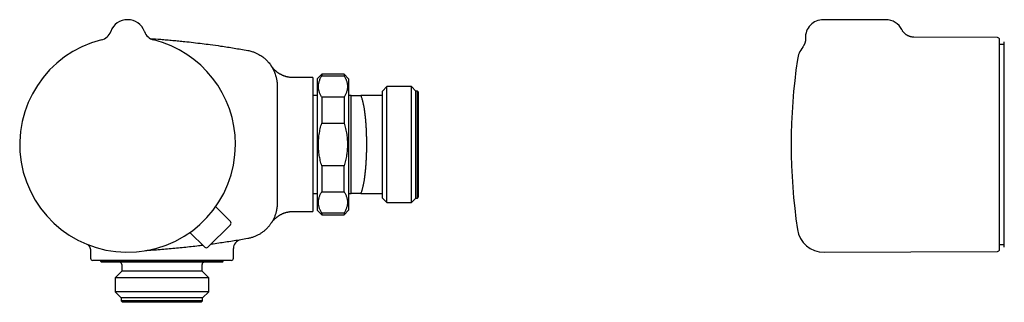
# Model space of a CAD drawing. Header units: millimetres. Extents: x 8 to 806, y 12 to 1720.
# Tile 56 of 130: x 114 to 335, y 914 to 977. Entities that reach past the tile are written whole.
import ezdxf

# ---------------------------------------------------------------- set-up
doc = ezdxf.new("R2010")
doc.units = ezdxf.units.MM

msp = doc.modelspace()

# ---------------------------------------------------------------- linework, layer by layer
at = {"color": 7, "linetype": 'Continuous', "lineweight": 30}
for p, q in [((138.1, 977.45), (138.02, 977.45)), ((307.95, 977.45), (293.95, 977.45)), ((134.36, 974.86), (134.34, 974.8)), ((134.34, 974.8), (134.34, 974.8)), ((141.87, 974.8), (141.84, 974.87)), ((141.87, 974.8), (141.87, 974.8)), ((332.95, 973.45), (314.22, 973.53)), ((334.5, 971.89), (333.45, 971.89)), ((179.6, 964.45), (175.25, 964.45)), ((175.25, 964.45), (175.25, 964.45)), ((179.6, 964.45), (179.6, 934.45)), ((181.6, 965.2), (180.6, 964.2)), ((180.6, 964.2), (180.6, 949.45)), ((186.6, 965.2), (181.6, 965.2)), ((181.6, 965.2), (181.6, 964.84)), ((181.6, 964.84), (186.6, 964.84)), ((187.6, 964.2), (186.6, 965.2)), ((186.6, 965.2), (186.6, 964.84)), ((187.6, 964.2), (187.6, 949.45)), ((171.6, 962.67), (171.6, 949.45)), ((171.6, 962.65), (171.6, 962.67)), ((196.21, 962.45), (195.21, 961.45)), ((201.71, 962.45), (196.21, 962.45)), ((196.21, 936.45), (196.21, 962.45)), ((202.71, 961.45), (201.71, 962.45)), ((201.71, 936.45), (201.71, 962.45)), ((180.6, 960.45), (179.6, 960.45)), ((181.6, 960.04), (181.6, 954.25)), ((186.6, 960.04), (181.6, 960.04)), ((186.6, 960.04), (186.6, 954.25)), ((188.17, 960.45), (187.6, 960.45)), ((188.17, 960.45), (188.17, 960.45)), ((188.21, 960.45), (188.17, 960.45)), ((188.21, 938.45), (188.21, 960.45)), ((188.22, 960.45), (188.21, 960.45)), ((195.21, 960.45), (190.37, 960.45)), ((195.21, 960.45), (195.21, 961.45)), ((195.21, 938.45), (195.21, 960.45)), ((203.01, 961.45), (202.71, 961.45)), ((202.71, 937.45), (202.71, 961.45)), ((203.21, 961.25), (203.01, 961.45)), ((203.01, 937.45), (203.01, 961.45)), ((203.21, 961.25), (203.21, 937.65)), ((181.6, 954.25), (186.6, 954.25)), ((171.6, 949.45), (171.6, 936.23)), ((180.6, 949.45), (180.6, 934.7)), ((187.6, 949.45), (187.6, 934.7)), ((181.6, 944.65), (181.6, 938.86)), ((186.6, 944.65), (181.6, 944.65)), ((186.6, 938.86), (186.6, 944.65)), ((179.6, 938.45), (180.6, 938.45)), ((181.6, 938.86), (186.6, 938.86)), ((187.6, 938.45), (188.17, 938.45)), ((188.21, 938.45), (188.17, 938.45)), ((188.17, 938.45), (188.21, 938.45)), ((188.21, 938.45), (188.22, 938.45)), ((190.37, 938.45), (195.21, 938.45)), ((195.21, 937.45), (195.21, 938.45)), ((195.21, 937.45), (196.21, 936.45)), ((201.71, 936.45), (202.71, 937.45)), ((202.71, 937.45), (203.01, 937.45)), ((203.01, 937.45), (203.21, 937.65)), ((161.13, 932.16), (157.84, 935.5)), ((171.61, 936.26), (171.6, 936.24)), ((196.21, 936.45), (201.71, 936.45)), ((175.25, 934.45), (179.6, 934.45)), ((180.6, 934.7), (181.6, 933.7)), ((181.6, 934.06), (181.6, 933.7)), ((186.6, 934.06), (181.6, 934.06)), ((181.6, 933.7), (186.6, 933.7)), ((186.6, 933.7), (187.6, 934.7)), ((186.6, 934.06), (186.6, 933.7)), ((161.12, 931.46), (156.1, 926.43)), ((155.39, 926.43), (152.06, 929.71)), ((333.45, 927.01), (334.5, 927.01)), ((129.8, 925.56), (129.8, 923.95)), ((161.8, 923.95), (161.8, 926.11)), ((294.11, 925.28), (332.95, 925.45)), ((134.75, 923.45), (130.3, 923.45)), ((132.05, 923.45), (132.05, 923.25)), ((132.05, 923.25), (132.25, 923.05)), ((159.55, 923.25), (132.05, 923.25)), ((159.35, 923.05), (132.25, 923.05)), ((136.8, 922.55), (136.8, 921.05)), ((140.18, 923.45), (139.87, 923.45)), ((161.3, 923.45), (146.62, 923.45)), ((154.8, 921.05), (154.8, 922.55)), ((159.35, 923.05), (159.55, 923.25)), ((159.55, 923.25), (159.55, 923.45)), ((136.8, 921.05), (135.33, 919.57)), ((154.8, 921.05), (136.8, 921.05)), ((156.28, 919.57), (154.8, 921.05)), ((135.33, 919.57), (135.33, 916.43)), ((156.28, 919.57), (135.33, 919.57)), ((156.28, 916.43), (156.28, 919.57)), ((135.33, 916.43), (136.7, 915.05)), ((156.28, 916.43), (135.33, 916.43)), ((154.9, 915.05), (156.28, 916.43)), ((136.7, 915.05), (136.7, 914.35)), ((154.9, 915.05), (136.7, 915.05)), ((136.7, 914.35), (137, 914.05)), ((154.9, 914.35), (136.7, 914.35)), ((154.6, 914.05), (137, 914.05)), ((154.6, 914.05), (154.9, 914.35)), ((154.9, 914.35), (154.9, 915.05))]:
    msp.add_line(p, q, dxfattribs=at)
at = {"color": 7, "linetype": 'Continuous', "lineweight": 30, "flags": 128}
msp.add_lwpolyline([(171.6, 962.79), (171.6, 962.67), (171.6, 962.67), (171.6, 962.67)], dxfattribs=at)
at = {"color": 7, "linetype": 'Continuous', "lineweight": 30}
for centre, radius, start, end in [((138.1, 973.45), 4, 19.6961, 160.3039), ((293.95, 973.45), 4, 90, 182.7566), ((307.95, 973.45), 4, 26.1391, 90), ((138.1, 949.45), 24.17, 104.0365, 0), ((131.51, 975.81), 3, 284.033, 340.2936), ((144.69, 975.81), 3, 199.7066, 255.967), ((138.1, 949.45), 24.17, 0, 75.9635), ((332.95, 972.95), 0.5, 0, 89.75), ((294.09, 967.62), 6, 142.3984, 171.5732), ((416.75, 949.45), 130, 171.5732, 188.4268), ((160.77, 931.81), 0.5, 315, 44.5), ((294.09, 931.28), 6, 188.4268, 270.25), ((155.75, 926.79), 0.5, 225.5, 315), ((163.8, 926.11), 2, 99.6783, 180.0111), ((332.95, 925.95), 0.5, 270.25, 0), ((130.3, 923.95), 0.5, 180, 270), ((136.3, 922.55), 0.5, 0, 90), ((155.3, 922.55), 0.5, 90, 180), ((161.3, 923.95), 0.5, 270, 0)]:
    msp.add_arc(centre, radius, start, end, dxfattribs=at)
for points, knots in [([(314.23, 973.53), (314.14, 973.54), (313.97, 973.54), (313.72, 973.57), (313.5, 973.62), (313.32, 973.67), (313.17, 973.73), (313.06, 973.77), (312.96, 973.82), (312.87, 973.86), (312.77, 973.91), (312.65, 973.98), (312.51, 974.07), (312.36, 974.19), (312.2, 974.32), (312.06, 974.47), (311.92, 974.62), (311.78, 974.8), (311.65, 975), (311.58, 975.14), (311.54, 975.21)], [0, 0, 0, 0, 0.07966, 0.153406, 0.220621, 0.280829, 0.323715, 0.361762, 0.394882, 0.423011, 0.451192, 0.493607, 0.543979, 0.60221, 0.668114, 0.726164, 0.788707, 0.855449, 0.926026, 1, 1, 1, 1]), ([(143.2, 973.21), (143.98, 973.16), (145.21, 973.07), (146.88, 972.93), (148.22, 972.81), (149.56, 972.69), (151.11, 972.53), (152.86, 972.33), (154.77, 972.1), (156.8, 971.84), (158.68, 971.58), (160.47, 971.31), (161.98, 971.07), (163.5, 970.82), (164.5, 970.64), (165.01, 970.55)], [0, 0, 0, 0, 0.106454, 0.167698, 0.228941, 0.290196, 0.35145, 0.441299, 0.531156, 0.614013, 0.720873, 0.790648, 0.860427, 0.930211, 1, 1, 1, 1]), ([(289.95, 973.26), (289.96, 973.2), (289.96, 973.09), (289.95, 972.93), (289.94, 972.79), (289.93, 972.66), (289.91, 972.55), (289.89, 972.46), (289.87, 972.38), (289.85, 972.3), (289.82, 972.2), (289.78, 972.08), (289.72, 971.95), (289.66, 971.8), (289.57, 971.63), (289.46, 971.45), (289.38, 971.34), (289.33, 971.28)], [0, 0, 0, 0, 0.082117, 0.15722, 0.225042, 0.285383, 0.338104, 0.383108, 0.420335, 0.454767, 0.50342, 0.562358, 0.631513, 0.710748, 0.799835, 0.898424, 1, 1, 1, 1]), ([(333.45, 949.45), (333.45, 949.68), (333.45, 950.12), (333.45, 950.8), (333.45, 951.47), (333.45, 952.09), (333.45, 952.67), (333.45, 953.19), (333.45, 953.72), (333.45, 954.25), (333.45, 954.75), (333.45, 955.24), (333.45, 955.73), (333.45, 956.21), (333.45, 956.68), (333.45, 957.16), (333.45, 957.63), (333.45, 958.16), (333.45, 958.73), (333.45, 959.35), (333.45, 959.96), (333.45, 960.56), (333.45, 961.15), (333.45, 961.74), (333.45, 962.35), (333.45, 962.98), (333.45, 963.64), (333.45, 964.27), (333.45, 964.89), (333.45, 965.49), (333.45, 966.04), (333.45, 966.55), (333.45, 967.02), (333.45, 967.47), (333.45, 967.91), (333.45, 968.33), (333.45, 968.74), (333.45, 969.12), (333.45, 969.48), (333.45, 969.82), (333.45, 970.14), (333.45, 970.41), (333.45, 970.63), (333.45, 970.81), (333.45, 970.98), (333.45, 971.15), (333.45, 971.34), (333.45, 971.56), (333.45, 971.79), (333.45, 972), (333.45, 972.18), (333.45, 972.33), (333.45, 972.45), (333.45, 972.56), (333.45, 972.66), (333.45, 972.76), (333.45, 972.85), (333.45, 972.91), (333.45, 972.95), (333.45, 972.95), (333.45, 972.95)], [0, 0, 0, 0, 0.018293, 0.036554, 0.054798, 0.07304, 0.087381, 0.101738, 0.116117, 0.131338, 0.144925, 0.158499, 0.172064, 0.185627, 0.199194, 0.212771, 0.226365, 0.239981, 0.258394, 0.276768, 0.295121, 0.313468, 0.331823, 0.350203, 0.368622, 0.390557, 0.412443, 0.434304, 0.456166, 0.478056, 0.5, 0.518806, 0.537572, 0.556315, 0.575051, 0.593796, 0.612567, 0.63138, 0.649424, 0.667432, 0.685419, 0.703398, 0.714703, 0.726014, 0.737335, 0.74867, 0.760021, 0.779416, 0.798773, 0.818109, 0.837444, 0.852646, 0.867866, 0.883114, 0.897513, 0.918014, 0.938491, 0.958967, 0.979463, 1, 1, 1, 1]), ([(165.01, 970.55), (165.01, 970.55), (165.17, 970.52), (165.49, 970.45), (165.92, 970.33), (166.29, 970.21), (166.61, 970.09), (166.92, 969.96), (167.23, 969.81), (167.58, 969.62), (167.96, 969.39), (168.33, 969.14), (168.64, 968.9), (168.9, 968.68), (169.15, 968.45), (169.39, 968.2), (169.66, 967.91), (169.94, 967.57), (170.2, 967.21), (170.41, 966.88), (170.58, 966.59), (170.74, 966.29), (170.89, 965.98), (171.05, 965.61), (171.2, 965.2), (171.33, 964.77), (171.42, 964.39), (171.49, 964.06), (171.54, 963.72), (171.58, 963.38), (171.6, 963.03), (171.6, 962.79), (171.6, 962.67)], [0, 0, 0, 0, 0.000005, 0.044555, 0.089278, 0.119481, 0.149739, 0.18038, 0.211077, 0.241888, 0.286437, 0.331159, 0.361363, 0.39162, 0.42226, 0.452957, 0.483766, 0.528312, 0.573031, 0.603231, 0.633486, 0.664123, 0.694816, 0.725622, 0.770175, 0.8149, 0.845106, 0.875365, 0.906007, 0.936704, 0.967516, 1, 1, 1, 1]), ([(334.5, 972.46), (334.5, 972.46), (334.5, 972.46), (334.5, 972.46), (334.5, 972.46)], [0, 0, 0, 0, 0.63318, 1, 1, 1, 1]), ([(334.5, 926.44), (334.5, 926.44), (334.5, 926.44), (334.5, 926.46), (334.5, 926.51), (334.5, 926.59), (334.5, 926.69), (334.5, 926.81), (334.5, 926.96), (334.5, 927.14), (334.5, 927.34), (334.5, 927.56), (334.5, 927.82), (334.5, 928.1), (334.5, 928.41), (334.5, 928.74), (334.5, 929.09), (334.5, 929.46), (334.5, 929.85), (334.5, 930.27), (334.5, 930.7), (334.5, 931.16), (334.5, 931.64), (334.5, 932.15), (334.5, 932.68), (334.5, 933.23), (334.5, 933.8), (334.5, 934.37), (334.5, 934.96), (334.5, 935.57), (334.5, 936.18), (334.5, 936.82), (334.5, 937.48), (334.5, 938.17), (334.5, 938.86), (334.5, 939.57), (334.5, 940.28), (334.5, 940.99), (334.5, 941.71), (334.5, 942.43), (334.5, 943.16), (334.5, 943.91), (334.5, 944.67), (334.5, 945.44), (334.5, 946.22), (334.5, 947), (334.5, 947.78), (334.5, 948.55), (334.5, 949.31), (334.5, 950.08), (334.5, 950.84), (334.5, 951.61), (334.5, 952.38), (334.5, 953.16), (334.5, 953.94), (334.5, 954.71), (334.5, 955.46), (334.5, 956.2), (334.5, 956.93), (334.5, 957.65), (334.5, 958.36), (334.5, 959.06), (334.5, 959.77), (334.5, 960.46), (334.5, 961.15), (334.5, 961.82), (334.5, 962.47), (334.5, 963.1), (334.5, 963.71), (334.5, 964.3), (334.5, 964.88), (334.5, 965.44), (334.5, 966), (334.5, 966.54), (334.5, 967.05), (334.5, 967.55), (334.5, 968.03), (334.5, 968.49), (334.5, 968.93), (334.5, 969.34), (334.5, 969.73), (334.5, 970.1), (334.5, 970.45), (334.5, 970.78), (334.5, 971.08), (334.5, 971.34), (334.5, 971.58), (334.5, 971.79), (334.5, 971.97), (334.5, 972.12), (334.5, 972.24), (334.5, 972.34), (334.5, 972.4), (334.5, 972.44), (334.5, 972.45), (334.5, 972.45), (334.5, 972.45)], [0, 0, 0, 0, 0.005973, 0.016359, 0.026745, 0.037126, 0.047496, 0.05812, 0.068753, 0.079388, 0.09002, 0.100644, 0.111576, 0.122518, 0.133463, 0.144405, 0.155337, 0.165982, 0.176636, 0.187293, 0.197948, 0.208593, 0.219548, 0.230512, 0.24148, 0.252444, 0.263398, 0.274043, 0.284696, 0.295353, 0.306006, 0.316651, 0.327604, 0.338567, 0.349533, 0.360496, 0.371449, 0.382074, 0.392707, 0.403343, 0.413976, 0.4246, 0.435532, 0.446473, 0.457418, 0.468359, 0.47929, 0.489904, 0.500527, 0.511153, 0.521775, 0.532389, 0.543311, 0.554243, 0.565178, 0.57611, 0.587032, 0.597646, 0.608269, 0.618895, 0.629518, 0.640133, 0.651055, 0.661988, 0.672924, 0.683856, 0.694779, 0.705417, 0.716063, 0.726712, 0.737358, 0.747995, 0.758943, 0.769901, 0.780862, 0.791819, 0.802767, 0.813898, 0.825039, 0.836183, 0.847323, 0.858454, 0.86994, 0.881437, 0.892938, 0.904435, 0.915921, 0.927009, 0.938107, 0.949209, 0.960307, 0.971395, 0.980918, 0.990445, 0.999978, 1, 1, 1, 1]), ([(170.26, 967.11), (170.26, 967.11), (170.25, 967.12), (170.26, 967.11), (170.26, 967.11)], [0, 0, 0, 0, 0.474897, 1, 1, 1, 1]), ([(175.25, 964.45), (175.21, 964.45), (175.1, 964.45), (174.92, 964.46), (174.72, 964.47), (174.53, 964.49), (174.33, 964.52), (174.13, 964.55), (173.94, 964.59), (173.75, 964.64), (173.56, 964.69), (173.37, 964.75), (173.19, 964.81), (173.01, 964.88), (172.83, 964.96), (172.66, 965.04), (172.49, 965.12), (172.32, 965.21), (172.16, 965.3), (172, 965.4), (171.85, 965.5), (171.7, 965.61), (171.56, 965.71), (171.42, 965.83), (171.29, 965.94), (171.16, 966.05), (171.04, 966.17), (170.93, 966.28), (170.82, 966.39), (170.72, 966.5), (170.64, 966.61), (170.56, 966.7), (170.5, 966.78), (170.45, 966.85), (170.41, 966.9), (170.38, 966.94), (170.36, 966.97), (170.34, 966.99), (170.33, 967.01), (170.32, 967.03), (170.31, 967.05), (170.3, 967.06), (170.29, 967.07), (170.28, 967.08), (170.28, 967.09), (170.27, 967.1), (170.27, 967.1), (170.27, 967.1), (170.27, 967.1)], [0, 0, 0, 0, 0.019047, 0.050649, 0.082148, 0.11354, 0.144821, 0.175985, 0.207027, 0.237941, 0.26872, 0.299357, 0.329842, 0.360166, 0.390317, 0.420283, 0.450048, 0.479597, 0.50891, 0.537963, 0.566731, 0.595183, 0.623282, 0.650983, 0.678234, 0.704966, 0.731095, 0.756508, 0.781045, 0.804451, 0.826271, 0.845688, 0.861728, 0.874216, 0.883882, 0.891576, 0.897978, 0.903622, 0.908947, 0.914348, 0.920104, 0.926592, 0.934253, 0.943616, 0.95536, 0.970365, 0.989743, 1, 1, 1, 1]), ([(181.6, 960.04), (181.55, 960.13), (181.44, 960.32), (181.3, 960.6), (181.17, 960.88), (181.07, 961.16), (180.98, 961.45), (180.91, 961.75), (180.87, 962.04), (180.85, 962.34), (180.86, 962.65), (180.89, 962.96), (180.94, 963.28), (181.03, 963.59), (181.13, 963.91), (181.27, 964.22), (181.42, 964.53), (181.54, 964.74), (181.6, 964.84)], [0, 0, 0, 0, 0.059242, 0.118515, 0.177782, 0.237017, 0.297413, 0.357852, 0.418287, 0.478678, 0.54299, 0.607357, 0.671727, 0.736043, 0.802005, 0.868012, 0.934027, 1, 1, 1, 1]), ([(186.6, 964.84), (186.66, 964.75), (186.77, 964.56), (186.91, 964.28), (187.04, 964), (187.14, 963.72), (187.23, 963.43), (187.29, 963.13), (187.34, 962.84), (187.36, 962.54), (187.35, 962.23), (187.32, 961.92), (187.27, 961.6), (187.18, 961.29), (187.07, 960.98), (186.94, 960.66), (186.79, 960.35), (186.66, 960.14), (186.6, 960.04)], [0, 0, 0, 0, 0.059242, 0.118515, 0.177782, 0.237017, 0.297413, 0.357852, 0.418287, 0.478678, 0.54299, 0.607357, 0.671727, 0.736043, 0.802005, 0.868012, 0.934027, 1, 1, 1, 1]), ([(188.22, 960.45), (188.22, 960.45), (188.23, 960.45), (188.28, 960.45), (188.35, 960.45), (188.44, 960.45), (188.56, 960.45), (188.7, 960.45), (188.86, 960.45), (189.04, 960.45), (189.23, 960.45), (189.45, 960.45), (189.72, 960.45), (190.03, 960.45), (190.26, 960.45), (190.37, 960.45)], [0, 0, 0, 0, 0.0712368, 0.1424979, 0.2137377, 0.2857353, 0.3577533, 0.4297565, 0.5007903, 0.5718443, 0.6429049, 0.7139475, 0.8092915, 0.9046493, 1, 1, 1, 1]), ([(190.37, 938.45), (190.4, 938.52), (190.46, 938.67), (190.55, 938.91), (190.64, 939.16), (190.72, 939.43), (190.8, 939.72), (190.87, 940.04), (190.95, 940.37), (191.02, 940.73), (191.09, 941.09), (191.15, 941.46), (191.21, 941.84), (191.26, 942.24), (191.31, 942.65), (191.36, 943.08), (191.41, 943.53), (191.45, 943.98), (191.49, 944.44), (191.53, 944.91), (191.56, 945.37), (191.58, 945.84), (191.61, 946.32), (191.63, 946.82), (191.65, 947.32), (191.66, 947.82), (191.67, 948.33), (191.68, 948.83), (191.68, 949.32), (191.68, 949.81), (191.67, 950.31), (191.67, 950.81), (191.65, 951.31), (191.64, 951.81), (191.62, 952.3), (191.6, 952.78), (191.57, 953.25), (191.55, 953.71), (191.51, 954.17), (191.48, 954.63), (191.44, 955.08), (191.39, 955.52), (191.35, 955.95), (191.3, 956.36), (191.25, 956.76), (191.19, 957.14), (191.14, 957.51), (191.07, 957.88), (191.01, 958.23), (190.94, 958.56), (190.86, 958.91), (190.78, 959.25), (190.68, 959.59), (190.58, 959.91), (190.48, 960.2), (190.4, 960.37), (190.37, 960.45)], [0, 0, 0, 0, 0.019768, 0.038147, 0.056543, 0.074939, 0.093319, 0.112251, 0.131202, 0.150153, 0.169086, 0.187136, 0.205202, 0.223267, 0.241317, 0.259907, 0.278515, 0.297123, 0.315713, 0.333489, 0.351281, 0.369072, 0.386848, 0.40515, 0.42347, 0.441789, 0.460091, 0.477699, 0.495322, 0.512944, 0.530552, 0.548673, 0.566811, 0.584949, 0.603071, 0.620639, 0.638223, 0.655806, 0.673375, 0.691448, 0.709538, 0.727628, 0.745702, 0.763363, 0.78104, 0.798716, 0.816378, 0.83454, 0.852719, 0.870898, 0.889061, 0.91122, 0.933421, 0.955638, 0.977841, 1, 1, 1, 1]), ([(181.6, 944.65), (181.54, 944.85), (181.42, 945.26), (181.27, 945.86), (181.15, 946.44), (181.05, 947), (180.97, 947.56), (180.91, 948.13), (180.87, 948.7), (180.85, 949.28), (180.86, 949.86), (180.88, 950.46), (180.94, 951.08), (181.02, 951.72), (181.13, 952.35), (181.26, 952.99), (181.42, 953.63), (181.54, 954.04), (181.6, 954.25)], [0, 0, 0, 0, 0.065748, 0.131573, 0.189589, 0.247639, 0.305686, 0.363696, 0.422953, 0.482254, 0.541554, 0.600811, 0.66687, 0.732958, 0.79902, 0.866003, 0.933011, 1, 1, 1, 1]), ([(186.6, 954.25), (186.66, 954.05), (186.79, 953.63), (186.94, 953.01), (187.08, 952.37), (187.19, 951.73), (187.27, 951.08), (187.32, 950.46), (187.35, 949.87), (187.36, 949.3), (187.34, 948.74), (187.3, 948.17), (187.24, 947.6), (187.16, 947.02), (187.06, 946.45), (186.94, 945.87), (186.79, 945.26), (186.66, 944.85), (186.6, 944.65)], [0, 0, 0, 0, 0.066097, 0.132212, 0.198304, 0.265258, 0.332239, 0.399189, 0.457174, 0.5152, 0.573226, 0.631212, 0.690494, 0.749814, 0.809139, 0.868427, 0.934174, 1, 1, 1, 1]), ([(333.45, 925.95), (333.45, 925.95), (333.45, 925.95), (333.45, 925.98), (333.45, 926.03), (333.45, 926.09), (333.45, 926.17), (333.45, 926.25), (333.45, 926.34), (333.45, 926.44), (333.45, 926.55), (333.45, 926.67), (333.45, 926.8), (333.45, 926.94), (333.45, 927.09), (333.45, 927.25), (333.45, 927.42), (333.45, 927.62), (333.45, 927.85), (333.45, 928.13), (333.45, 928.42), (333.45, 928.74), (333.45, 929.07), (333.45, 929.41), (333.45, 929.8), (333.45, 930.23), (333.45, 930.71), (333.45, 931.2), (333.45, 931.72), (333.45, 932.27), (333.45, 932.8), (333.45, 933.33), (333.45, 933.84), (333.45, 934.36), (333.45, 934.9), (333.45, 935.45), (333.45, 936.01), (333.45, 936.58), (333.45, 937.15), (333.45, 937.72), (333.45, 938.3), (333.45, 938.82), (333.45, 939.27), (333.45, 939.64), (333.45, 940.03), (333.45, 940.41), (333.45, 940.89), (333.45, 941.47), (333.45, 942.14), (333.45, 942.82), (333.45, 943.46), (333.45, 944.06), (333.45, 944.61), (333.45, 945.15), (333.45, 945.76), (333.45, 946.43), (333.45, 947.18), (333.45, 947.94), (333.45, 948.69), (333.45, 949.2), (333.45, 949.45)], [0, 0, 0, 0, 0.018291, 0.036551, 0.054795, 0.073036, 0.087378, 0.101736, 0.116117, 0.131338, 0.144926, 0.158499, 0.172064, 0.185627, 0.199194, 0.212771, 0.226365, 0.239982, 0.258394, 0.276769, 0.295121, 0.313468, 0.331823, 0.350203, 0.368622, 0.390557, 0.412443, 0.434304, 0.456166, 0.478056, 0.5, 0.518806, 0.537572, 0.556315, 0.575051, 0.593796, 0.612567, 0.63138, 0.649424, 0.667432, 0.685419, 0.703398, 0.714703, 0.726014, 0.737335, 0.74867, 0.760021, 0.779416, 0.798773, 0.818109, 0.837444, 0.852646, 0.867866, 0.883114, 0.897514, 0.918016, 0.938495, 0.958971, 0.979465, 1, 1, 1, 1]), ([(181.6, 934.06), (181.55, 934.15), (181.44, 934.34), (181.3, 934.62), (181.17, 934.9), (181.07, 935.18), (180.98, 935.47), (180.91, 935.77), (180.87, 936.06), (180.85, 936.36), (180.86, 936.67), (180.89, 936.98), (180.94, 937.3), (181.03, 937.61), (181.13, 937.92), (181.27, 938.24), (181.42, 938.55), (181.54, 938.76), (181.6, 938.86)], [0, 0, 0, 0, 0.059242, 0.118515, 0.177782, 0.237017, 0.297413, 0.357852, 0.418287, 0.478678, 0.54299, 0.607357, 0.671727, 0.736043, 0.802005, 0.868012, 0.934027, 1, 1, 1, 1]), ([(186.6, 938.86), (186.66, 938.77), (186.77, 938.58), (186.91, 938.3), (187.04, 938.02), (187.14, 937.74), (187.23, 937.45), (187.29, 937.15), (187.34, 936.86), (187.36, 936.56), (187.35, 936.25), (187.32, 935.94), (187.27, 935.62), (187.18, 935.31), (187.07, 934.99), (186.94, 934.68), (186.79, 934.37), (186.66, 934.16), (186.6, 934.06)], [0, 0, 0, 0, 0.059242, 0.118515, 0.177782, 0.237017, 0.297413, 0.357852, 0.418287, 0.478678, 0.54299, 0.607357, 0.671727, 0.736043, 0.802005, 0.868012, 0.934027, 1, 1, 1, 1]), ([(190.37, 938.45), (190.26, 938.45), (190.04, 938.45), (189.72, 938.45), (189.46, 938.45), (189.23, 938.45), (189.04, 938.45), (188.86, 938.45), (188.7, 938.45), (188.57, 938.45), (188.45, 938.45), (188.35, 938.45), (188.28, 938.45), (188.23, 938.45), (188.22, 938.45), (188.22, 938.45)], [0, 0, 0, 0, 0.094786, 0.18958, 0.28436, 0.355825, 0.427309, 0.498787, 0.570244, 0.641515, 0.7128, 0.784066, 0.856038, 0.928031, 1, 1, 1, 1]), ([(171.6, 936.23), (171.6, 936.15), (171.6, 936), (171.59, 935.7), (171.56, 935.33), (171.49, 934.88), (171.41, 934.48), (171.32, 934.12), (171.23, 933.8), (171.12, 933.48), (171, 933.17), (170.86, 932.86), (170.71, 932.55), (170.55, 932.25), (170.39, 931.98), (170.23, 931.73), (170.07, 931.51), (169.91, 931.3), (169.72, 931.07), (169.52, 930.84), (169.29, 930.6), (169.05, 930.36), (168.8, 930.14), (168.54, 929.93), (168.27, 929.72), (167.99, 929.53), (167.69, 929.35), (167.39, 929.17), (167.07, 929.01), (166.75, 928.87), (166.41, 928.73), (166.07, 928.61), (165.72, 928.51), (165.37, 928.42), (165.13, 928.37), (165.01, 928.35)], [0, 0, 0, 0, 0.020079, 0.040155, 0.080406, 0.120993, 0.161705, 0.191376, 0.221046, 0.250923, 0.280799, 0.311328, 0.341858, 0.372612, 0.403365, 0.427498, 0.451658, 0.4759, 0.500171, 0.529823, 0.559475, 0.589331, 0.619188, 0.649692, 0.680195, 0.710923, 0.74165, 0.773294, 0.804938, 0.836833, 0.868728, 0.901411, 0.934093, 0.967043, 1, 1, 1, 1]), ([(170.33, 931.88), (170.33, 931.88), (170.33, 931.88), (170.33, 931.89), (170.34, 931.9), (170.35, 931.92), (170.36, 931.93), (170.37, 931.95), (170.38, 931.96), (170.39, 931.98), (170.41, 931.99), (170.42, 932.01), (170.43, 932.03), (170.45, 932.05), (170.47, 932.08), (170.49, 932.11), (170.52, 932.14), (170.55, 932.19), (170.59, 932.24), (170.65, 932.3), (170.71, 932.38), (170.8, 932.48), (170.91, 932.59), (171.02, 932.71), (171.15, 932.84), (171.29, 932.96), (171.43, 933.08), (171.58, 933.2), (171.73, 933.31), (171.89, 933.43), (172.05, 933.53), (172.22, 933.63), (172.39, 933.73), (172.57, 933.82), (172.74, 933.9), (172.93, 933.98), (173.11, 934.06), (173.3, 934.13), (173.48, 934.19), (173.68, 934.24), (173.87, 934.29), (174.06, 934.33), (174.26, 934.37), (174.45, 934.4), (174.65, 934.42), (174.85, 934.44), (175.05, 934.45), (175.18, 934.45), (175.25, 934.45)], [0, 0, 0, 0, 0.047018, 0.086321, 0.120634, 0.14875, 0.170823, 0.187993, 0.201488, 0.212288, 0.221133, 0.228599, 0.235149, 0.241188, 0.247097, 0.253084, 0.259575, 0.267034, 0.276026, 0.287283, 0.301695, 0.319924, 0.34133, 0.364366, 0.388413, 0.41325, 0.438658, 0.464465, 0.490554, 0.516845, 0.543287, 0.569842, 0.596485, 0.623198, 0.649967, 0.676782, 0.703635, 0.730521, 0.757433, 0.784368, 0.811324, 0.838297, 0.865285, 0.892286, 0.9193, 0.946324, 0.973358, 1, 1, 1, 1]), ([(170.36, 931.94), (170.35, 931.93), (170.34, 931.92), (170.34, 931.91), (170.33, 931.9)], [0, 0, 0, 0, 0.439129, 1, 1, 1, 1]), ([(170.33, 931.89), (170.33, 931.89), (170.33, 931.89), (170.33, 931.89), (170.33, 931.89), (170.33, 931.89)], [0, 0, 0, 0, 0.3262724, 0.8567387, 1, 1, 1, 1]), ([(129.22, 926.97), (129.23, 926.96), (129.27, 926.93), (129.33, 926.86), (129.4, 926.78), (129.46, 926.69), (129.52, 926.59), (129.58, 926.49), (129.63, 926.39), (129.67, 926.29), (129.71, 926.18), (129.74, 926.07), (129.77, 925.96), (129.79, 925.84), (129.8, 925.73), (129.8, 925.64), (129.8, 925.58), (129.8, 925.56)], [0, 0, 0, 0, 0.028086, 0.09745, 0.167872, 0.239032, 0.310724, 0.382809, 0.455192, 0.527804, 0.600599, 0.673539, 0.746597, 0.819753, 0.892989, 0.966292, 1, 1, 1, 1]), ([(154.99, 926.83), (154.66, 926.79), (153.79, 926.68), (152.37, 926.51), (150.73, 926.33), (149.09, 926.17), (147.45, 926.01), (145.8, 925.88), (144.16, 925.75), (142.94, 925.67), (142.26, 925.63), (142.14, 925.62)], [0, 0, 0, 0, 0.0766627, 0.204408, 0.3321127, 0.4598259, 0.587565, 0.7153127, 0.8430241, 0.9707442, 1, 1, 1, 1]), ([(165.01, 928.35), (164.5, 928.26), (163.49, 928.08), (161.96, 927.83), (160.44, 927.59), (158.88, 927.35), (157.64, 927.18), (156.91, 927.08), (156.72, 927.05)], [0, 0, 0, 0, 0.184085, 0.368182, 0.552311, 0.73645, 0.933019, 1, 1, 1, 1]), ([(138.45, 923.45), (138.28, 923.45), (137.95, 923.45), (137.46, 923.45), (136.98, 923.45), (136.51, 923.45), (136.05, 923.45), (135.61, 923.45), (135.17, 923.45), (134.89, 923.45), (134.75, 923.45)], [0, 0, 0, 0, 0.123092, 0.246678, 0.370266, 0.49531, 0.620356, 0.746779, 0.873204, 1, 1, 1, 1]), ([(139.87, 923.45), (139.75, 923.45), (139.51, 923.45), (139.15, 923.45), (138.8, 923.45), (138.57, 923.45), (138.45, 923.45)], [0, 0, 0, 0, 0.249486, 0.499178, 0.749487, 1, 1, 1, 1]), ([(146.62, 923.45), (146.5, 923.45), (146.25, 923.45), (145.89, 923.45), (145.52, 923.45), (145.06, 923.45), (144.52, 923.45), (143.9, 923.45), (143.27, 923.45), (142.65, 923.45), (142.03, 923.45), (141.4, 923.45), (140.79, 923.45), (140.38, 923.45), (140.18, 923.45)], [0, 0, 0, 0, 0.056134, 0.112268, 0.168516, 0.224765, 0.320372, 0.416053, 0.511732, 0.607336, 0.705461, 0.80367, 0.901877, 1, 1, 1, 1])]:
    msp.add_open_spline(points, degree=3, knots=knots, dxfattribs=at)

doc.saveas('drawing.dxf')
